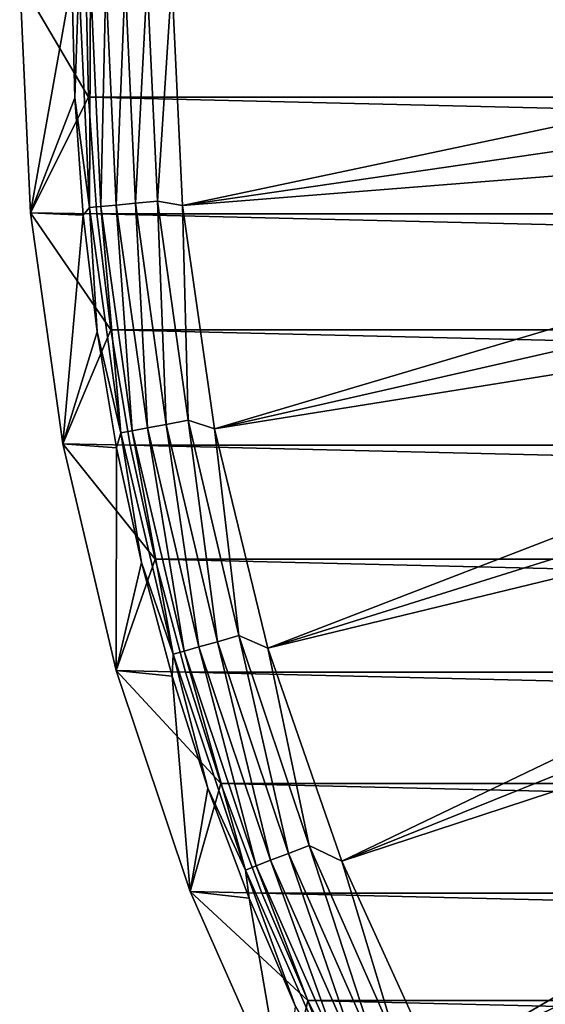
# Model space of a CAD drawing. Header units: metres. Extents: x -109 to 109, y -315 to 32.
# Tile 79 of 256: x -109 to -102, y -13 to -1. Entities that reach past the tile are written whole.
import ezdxf

# ---------------------------------------------------------------- set-up
doc = ezdxf.new("R2010")
doc.units = ezdxf.units.M
doc.layers.add('solid_K244242000C74_AAA', color=7, linetype='CONTINUOUS')

msp = doc.modelspace()

# ---------------------------------------------------------------- linework, layer by layer
at = {"layer": 'solid_K244242000C74_AAA'}
for points in [[(-109, 0, -83.669998), (-108.149307, 0, -83.82), (-108.113403, -1.50672, -83.82)], [(-108.861351, -2.99883, -83.669998), (-109, 0, -83.669998), (-108.113403, -1.50672, -83.82)], [(-108.32769, 0, -79.857155), (-109, 0, -83.669998), (-108.861351, -2.99883, -83.669998)], [(-108.291641, -1.51442, -79.857155), (-108.32769, 0, -79.857155), (-108.861351, -2.99883, -83.669998)], [(-108.237938, 0, -79.521729), (-108.32769, 0, -79.857155), (-108.291641, -1.51442, -79.857155)], [(-108.149307, 0, -83.82), (-44.850693, 0, -83.82), (-44.886593, -1.50672, -83.82)], [(-108.149307, 0, -83.82), (-44.886593, -1.50672, -83.82), (-108.113403, -1.50672, -83.82)], [(-107.22644, -2.847224, -78.472404), (-107.042114, 0, -78.325066), (-107.358078, 0, -78.472404)], [(-107.22644, -2.847224, -78.472404), (-106.903831, -2.903125, -78.325066), (-107.042114, 0, -78.325066)], [(-107.042114, 0, -78.325066), (-106.903831, -2.903125, -78.325066), (-93.205246, 0, -73.288864)], [(-106.903831, -2.903125, -78.325066), (-93.180748, -0.904376, -73.288864), (-93.205246, 0, -73.288864)], [(-108.102554, -2.928408, -79.521729), (-108.237938, 0, -79.521729), (-108.291641, -1.51442, -79.857155)], [(-108.102554, -2.928408, -79.521729), (-108.090652, 0, -79.20536), (-108.237938, 0, -79.521729)], [(-108.102554, -2.928408, -79.521729), (-107.955894, -2.914818, -79.20536), (-108.090652, 0, -79.20536)], [(-107.955894, -2.914818, -79.20536), (-107.890617, 0, -78.919411), (-108.090652, 0, -79.20536)], [(-107.955894, -2.914818, -79.20536), (-107.756706, -2.896361, -78.919411), (-107.890617, 0, -78.919411)], [(-107.756706, -2.896361, -78.919411), (-107.643921, 0, -78.672592), (-107.890617, 0, -78.919411)], [(-107.756706, -2.896361, -78.919411), (-107.511063, -2.873598, -78.672592), (-107.643921, 0, -78.672592)], [(-107.511063, -2.873598, -78.672592), (-107.358078, 0, -78.472404), (-107.643921, 0, -78.672592)], [(-107.511063, -2.873598, -78.672592), (-107.22644, -2.847224, -78.472404), (-107.358078, 0, -78.472404)], [(-106.903831, -2.903125, -78.325066), (-93.107323, -1.806115, -73.288864), (-93.180748, -0.904376, -73.288864)], [(-108.861351, -2.99883, -83.669998), (-108.113403, -1.50672, -83.82), (-108.005989, -3.008363, -83.82)], [(-108.183578, -3.02541, -79.857155), (-108.291641, -1.51442, -79.857155), (-108.861351, -2.99883, -83.669998)], [(-108.102554, -2.928408, -79.521729), (-108.291641, -1.51442, -79.857155), (-108.183578, -3.02541, -79.857155)], [(-108.113403, -1.50672, -83.82), (-44.886593, -1.50672, -83.82), (-44.994007, -3.008363, -83.82)], [(-108.113403, -1.50672, -83.82), (-44.994007, -3.008363, -83.82), (-108.005989, -3.008363, -83.82)], [(-106.903831, -2.903125, -78.325066), (-106.490204, -5.780039, -78.325066), (-93.107323, -1.806115, -73.288864)], [(-106.490204, -5.780039, -78.325066), (-92.985191, -2.702571, -73.288864), (-93.107323, -1.806115, -73.288864)], [(-106.490204, -5.780039, -78.325066), (-92.814697, -3.591108, -73.288864), (-92.985191, -2.702571, -73.288864)], [(-108.102554, -2.928408, -79.521729), (-107.69754, -5.831831, -79.521729), (-107.955894, -2.914818, -79.20536)], [(-107.955894, -2.914818, -79.20536), (-107.552757, -5.804767, -79.20536), (-107.756706, -2.896361, -78.919411)], [(-107.69754, -5.831831, -79.521729), (-107.552757, -5.804767, -79.20536), (-107.955894, -2.914818, -79.20536)], [(-107.756706, -2.896361, -78.919411), (-107.356133, -5.768011, -78.919411), (-107.511063, -2.873598, -78.672592)], [(-107.552757, -5.804767, -79.20536), (-107.356133, -5.768011, -78.919411), (-107.756706, -2.896361, -78.919411)], [(-107.511063, -2.873598, -78.672592), (-107.113632, -5.72268, -78.672592), (-107.22644, -2.847224, -78.472404)], [(-107.356133, -5.768011, -78.919411), (-107.113632, -5.72268, -78.672592), (-107.511063, -2.873598, -78.672592)], [(-107.22644, -2.847224, -78.472404), (-106.832657, -5.670157, -78.472404), (-106.903831, -2.903125, -78.325066)], [(-107.113632, -5.72268, -78.672592), (-106.832657, -5.670157, -78.472404), (-107.22644, -2.847224, -78.472404)], [(-106.832657, -5.670157, -78.472404), (-106.490204, -5.780039, -78.325066), (-106.903831, -2.903125, -78.325066)], [(-108.861351, -2.99883, -83.669998), (-108.005989, -3.008363, -83.82), (-107.827133, -4.504362, -83.82)], [(-108.446632, -5.971843, -83.669998), (-108.861351, -2.99883, -83.669998), (-107.827133, -4.504362, -83.82)], [(-108.183578, -3.02541, -79.857155), (-108.861351, -2.99883, -83.669998), (-108.446632, -5.971843, -83.669998)], [(-108.003731, -4.529547, -79.857155), (-108.183578, -3.02541, -79.857155), (-108.446632, -5.971843, -83.669998)], [(-108.102554, -2.928408, -79.521729), (-108.183578, -3.02541, -79.857155), (-108.003731, -4.529547, -79.857155)], [(-108.102554, -2.928408, -79.521729), (-108.003731, -4.529547, -79.857155), (-107.69754, -5.831831, -79.521729)], [(-108.005989, -3.008363, -83.82), (-44.994007, -3.008363, -83.82), (-45.172867, -4.504362, -83.82)], [(-108.005989, -3.008363, -83.82), (-45.172867, -4.504362, -83.82), (-107.827133, -4.504362, -83.82)], [(-106.490204, -5.780039, -78.325066), (-105.80497, -8.604639, -78.325066), (-92.814697, -3.591108, -73.288864)], [(-105.80497, -8.604639, -78.325066), (-92.596344, -4.469115, -73.288864), (-92.814697, -3.591108, -73.288864)], [(-108.446632, -5.971843, -83.669998), (-107.827133, -4.504362, -83.82), (-107.577339, -5.98969, -83.82)], [(-107.752525, -6.023424, -79.857155), (-108.003731, -4.529547, -79.857155), (-108.446632, -5.971843, -83.669998)], [(-107.69754, -5.831831, -79.521729), (-108.003731, -4.529547, -79.857155), (-107.752525, -6.023424, -79.857155)], [(-107.827133, -4.504362, -83.82), (-45.172867, -4.504362, -83.82), (-45.422661, -5.98969, -83.82)], [(-107.827133, -4.504362, -83.82), (-45.422661, -5.98969, -83.82), (-107.577339, -5.98969, -83.82)], [(-105.80497, -8.604639, -78.325066), (-92.33078, -5.334013, -73.288864), (-92.596344, -4.469115, -73.288864)], [(-105.80497, -8.604639, -78.325066), (-104.85434, -11.351308, -78.325066), (-92.33078, -5.334013, -73.288864)], [(-104.85434, -11.351308, -78.325066), (-92.018784, -6.183262, -73.288864), (-92.33078, -5.334013, -73.288864)], [(-107.113632, -5.72268, -78.672592), (-106.455025, -8.522939, -78.672592), (-106.832657, -5.670157, -78.472404)], [(-106.832657, -5.670157, -78.472404), (-106.180092, -8.444714, -78.472404), (-106.490204, -5.780039, -78.325066)], [(-106.455025, -8.522939, -78.672592), (-106.180092, -8.444714, -78.472404), (-106.832657, -5.670157, -78.472404)], [(-107.69754, -5.831831, -79.521729), (-107.752525, -6.023424, -79.857155), (-107.430519, -7.503656, -79.857155)], [(-107.69754, -5.831831, -79.521729), (-107.026367, -8.685499, -79.521729), (-107.552757, -5.804767, -79.20536)], [(-107.69754, -5.831831, -79.521729), (-107.430519, -7.503656, -79.857155), (-107.026367, -8.685499, -79.521729)], [(-107.552757, -5.804767, -79.20536), (-106.884697, -8.645192, -79.20536), (-107.356133, -5.768011, -78.919411)], [(-107.026367, -8.685499, -79.521729), (-106.884697, -8.645192, -79.20536), (-107.552757, -5.804767, -79.20536)], [(-107.356133, -5.768011, -78.919411), (-106.692299, -8.590449, -78.919411), (-107.113632, -5.72268, -78.672592)], [(-106.884697, -8.645192, -79.20536), (-106.692299, -8.590449, -78.919411), (-107.356133, -5.768011, -78.919411)], [(-106.692299, -8.590449, -78.919411), (-106.455025, -8.522939, -78.672592), (-107.113632, -5.72268, -78.672592)], [(-106.180092, -8.444714, -78.472404), (-105.80497, -8.604639, -78.325066), (-106.490204, -5.780039, -78.325066)], [(-108.446632, -5.971843, -83.669998), (-107.577339, -5.98969, -83.82), (-107.257225, -7.461317, -83.82)], [(-107.759361, -8.89394, -83.669998), (-108.446632, -5.971843, -83.669998), (-107.257225, -7.461317, -83.82)], [(-107.752525, -6.023424, -79.857155), (-108.446632, -5.971843, -83.669998), (-107.759361, -8.89394, -83.669998)], [(-107.430519, -7.503656, -79.857155), (-107.752525, -6.023424, -79.857155), (-107.759361, -8.89394, -83.669998)], [(-107.577339, -5.98969, -83.82), (-45.422661, -5.98969, -83.82), (-45.742775, -7.461317, -83.82)], [(-107.577339, -5.98969, -83.82), (-45.742775, -7.461317, -83.82), (-107.257225, -7.461317, -83.82)], [(-104.85434, -11.351308, -78.325066), (-91.661263, -7.014371, -73.288864), (-92.018784, -6.183262, -73.288864)], [(-104.85434, -11.351308, -78.325066), (-103.646942, -13.995161, -78.325066), (-91.661263, -7.014371, -73.288864)], [(-103.646942, -13.995161, -78.325066), (-91.259277, -7.824902, -73.288864), (-91.661263, -7.014371, -73.288864)], [(-107.759361, -8.89394, -83.669998), (-107.257225, -7.461317, -83.82), (-106.867256, -8.916736, -83.82)], [(-107.257225, -7.461317, -83.82), (-45.742775, -7.461317, -83.82), (-46.132748, -8.916736, -83.82)], [(-107.257225, -7.461317, -83.82), (-46.132748, -8.916736, -83.82), (-106.867256, -8.916736, -83.82)], [(-107.038452, -8.966891, -79.857155), (-107.430519, -7.503656, -79.857155), (-107.759361, -8.89394, -83.669998)], [(-107.026367, -8.685499, -79.521729), (-107.430519, -7.503656, -79.857155), (-107.038452, -8.966891, -79.857155)], [(-103.646942, -13.995161, -78.325066), (-102.193695, -16.512268, -78.325066), (-91.259277, -7.824902, -73.288864)], [(-106.455025, -8.522939, -78.672592), (-105.54084, -11.250482, -78.672592), (-106.180092, -8.444714, -78.472404)], [(-106.180092, -8.444714, -78.472404), (-105.2743, -11.147223, -78.472404), (-105.80497, -8.604639, -78.325066)], [(-105.54084, -11.250482, -78.672592), (-105.2743, -11.147223, -78.472404), (-106.180092, -8.444714, -78.472404)], [(-106.884697, -8.645192, -79.20536), (-105.957405, -11.41186, -79.20536), (-106.692299, -8.590449, -78.919411)], [(-106.692299, -8.590449, -78.919411), (-105.770874, -11.339598, -78.919411), (-106.455025, -8.522939, -78.672592)], [(-105.957405, -11.41186, -79.20536), (-105.770874, -11.339598, -78.919411), (-106.692299, -8.590449, -78.919411)], [(-105.770874, -11.339598, -78.919411), (-105.54084, -11.250482, -78.672592), (-106.455025, -8.522939, -78.672592)], [(-105.2743, -11.147223, -78.472404), (-104.85434, -11.351308, -78.325066), (-105.80497, -8.604639, -78.325066)], [(-107.026367, -8.685499, -79.521729), (-107.038452, -8.966891, -79.857155), (-106.577202, -10.409813, -79.857155)], [(-107.026367, -8.685499, -79.521729), (-106.094749, -11.465066, -79.521729), (-106.884697, -8.645192, -79.20536)], [(-107.026367, -8.685499, -79.521729), (-106.577202, -10.409813, -79.857155), (-106.094749, -11.465066, -79.521729)], [(-106.094749, -11.465066, -79.521729), (-105.957405, -11.41186, -79.20536), (-106.884697, -8.645192, -79.20536)], [(-107.759361, -8.89394, -83.669998), (-106.867256, -8.916736, -83.82), (-106.408623, -10.351391, -83.82)], [(-106.805328, -11.74041, -83.669998), (-107.759361, -8.89394, -83.669998), (-106.408623, -10.351391, -83.82)], [(-107.038452, -8.966891, -79.857155), (-107.759361, -8.89394, -83.669998), (-106.805328, -11.74041, -83.669998)], [(-106.577202, -10.409813, -79.857155), (-107.038452, -8.966891, -79.857155), (-106.805328, -11.74041, -83.669998)], [(-106.867256, -8.916736, -83.82), (-46.132748, -8.916736, -83.82), (-46.591377, -10.351391, -83.82)], [(-106.867256, -8.916736, -83.82), (-46.591377, -10.351391, -83.82), (-106.408623, -10.351391, -83.82)], [(-106.805328, -11.74041, -83.669998), (-106.408623, -10.351391, -83.82), (-105.882225, -11.762788, -83.82)], [(-106.408623, -10.351391, -83.82), (-46.591377, -10.351391, -83.82), (-47.117771, -11.762788, -83.82)], [(-106.408623, -10.351391, -83.82), (-47.117771, -11.762788, -83.82), (-105.882225, -11.762788, -83.82)], [(-106.047813, -11.829154, -79.857155), (-106.577202, -10.409813, -79.857155), (-106.805328, -11.74041, -83.669998)], [(-106.094749, -11.465066, -79.521729), (-106.577202, -10.409813, -79.857155), (-106.047813, -11.829154, -79.857155)], [(-105.54084, -11.250482, -78.672592), (-104.378891, -13.88204, -78.672592), (-105.2743, -11.147223, -78.472404)], [(-105.2743, -11.147223, -78.472404), (-104.123016, -13.754629, -78.472404), (-104.85434, -11.351308, -78.325066)], [(-104.378891, -13.88204, -78.672592), (-104.123016, -13.754629, -78.472404), (-105.2743, -11.147223, -78.472404)], [(-105.770874, -11.339598, -78.919411), (-104.599724, -13.992002, -78.919411), (-105.54084, -11.250482, -78.672592)], [(-104.599724, -13.992002, -78.919411), (-104.378891, -13.88204, -78.672592), (-105.54084, -11.250482, -78.672592)], [(-106.094749, -11.465066, -79.521729), (-104.910637, -14.146817, -79.521729), (-105.957405, -11.41186, -79.20536)], [(-105.957405, -11.41186, -79.20536), (-104.778793, -14.081165, -79.20536), (-105.770874, -11.339598, -78.919411)], [(-104.910637, -14.146817, -79.521729), (-104.778793, -14.081165, -79.20536), (-105.957405, -11.41186, -79.20536)], [(-104.778793, -14.081165, -79.20536), (-104.599724, -13.992002, -78.919411), (-105.770874, -11.339598, -78.919411)], [(-104.123016, -13.754629, -78.472404), (-103.646942, -13.995161, -78.325066), (-104.85434, -11.351308, -78.325066)], [(-106.094749, -11.465066, -79.521729), (-106.047813, -11.829154, -79.857155), (-105.451492, -13.221698, -79.857155)], [(-106.094749, -11.465066, -79.521729), (-105.451492, -13.221698, -79.857155), (-104.910637, -14.146817, -79.521729)], [(-106.805328, -11.74041, -83.669998), (-105.882225, -11.762788, -83.82), (-105.289085, -13.147866, -83.82)], [(-105.592766, -14.486579, -83.669998), (-106.805328, -11.74041, -83.669998), (-105.289085, -13.147866, -83.82)], [(-106.047813, -11.829154, -79.857155), (-106.805328, -11.74041, -83.669998), (-105.592766, -14.486579, -83.669998)], [(-105.882225, -11.762788, -83.82), (-47.117771, -11.762788, -83.82), (-47.710915, -13.147866, -83.82)], [(-105.882225, -11.762788, -83.82), (-47.710915, -13.147866, -83.82), (-105.289085, -13.147866, -83.82)], [(-105.451492, -13.221698, -79.857155), (-106.047813, -11.829154, -79.857155), (-105.592766, -14.486579, -83.669998)], [(-105.592766, -14.486579, -83.669998), (-105.289085, -13.147866, -83.82), (-104.631042, -14.502484, -83.82)], [(-105.289085, -13.147866, -83.82), (-47.710915, -13.147866, -83.82), (-48.368961, -14.502484, -83.82)], [(-105.289085, -13.147866, -83.82), (-48.368961, -14.502484, -83.82), (-104.631042, -14.502484, -83.82)]]:
    msp.add_3dface(points, dxfattribs=at)

doc.saveas('drawing.dxf')
